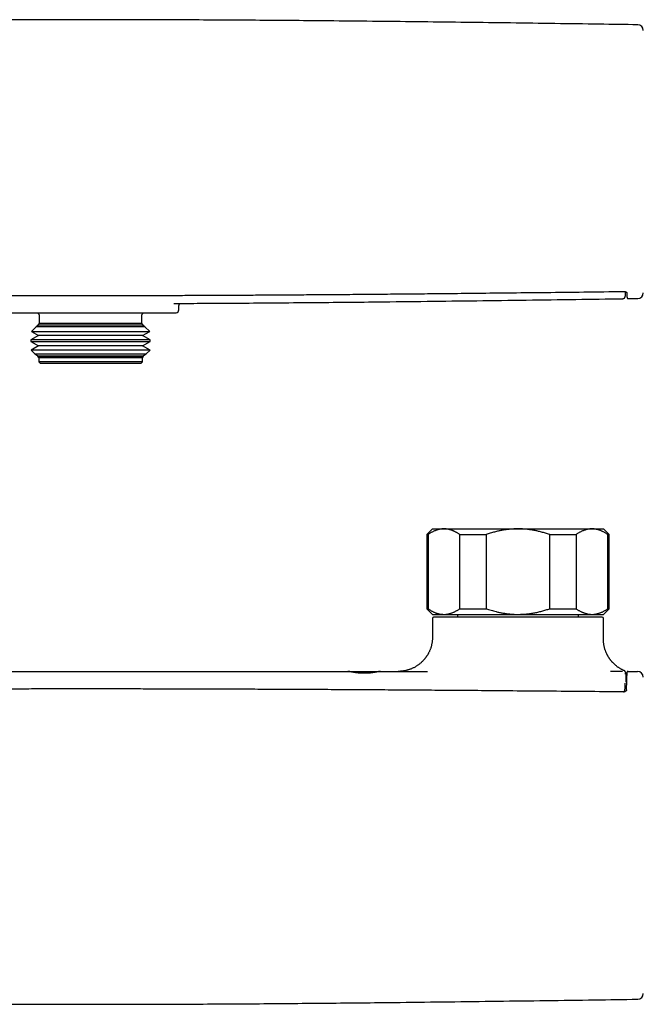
# Model space of a CAD drawing. Header units: millimetres. Extents: x 8 to 709, y 8 to 364.
# Tile 3 of 9: x 295 to 404, y 188 to 360. Entities that reach past the tile are written whole.
import ezdxf

# ---------------------------------------------------------------- set-up
doc = ezdxf.new("R2010")
doc.units = ezdxf.units.MM

msp = doc.modelspace()

# ---------------------------------------------------------------- linework, layer by layer
at = {"color": 7, "linetype": 'Continuous', "lineweight": 30}
for p, q in [((403.16, 359.61), (403.16, 359.61)), ((401.5, 311.56), (403.16, 311.58)), ((403.16, 311.59), (403.16, 311.59)), ((321.76, 310.73), (321.78, 310.73)), ((322.64, 310.18), (322.64, 310.18)), ((322.65, 309.6), (322.65, 310.18)), ((322.65, 310.17), (322.65, 310.18)), ((292.15, 309.1), (322.15, 309.1)), ((298.15, 308.7), (298.15, 307.2)), ((316.15, 307.2), (316.15, 308.7)), ((297.6, 306.64), (296.77, 305.82)), ((296.77, 305.82), (298.03, 305.09)), ((296.77, 305.82), (301.96, 305.82)), ((298.03, 306.89), (297.6, 306.64)), ((316.7, 306.64), (297.6, 306.64)), ((298.15, 307.2), (297.91, 306.96)), ((297.91, 306.96), (298.03, 306.89)), ((297.91, 306.96), (302.53, 306.96)), ((316.27, 306.89), (298.03, 306.89)), ((316.15, 307.2), (298.15, 307.2)), ((301.96, 305.82), (317.53, 305.82)), ((302.53, 306.96), (316.39, 306.96)), ((316.39, 306.96), (316.15, 307.2)), ((316.27, 306.89), (316.39, 306.96)), ((316.7, 306.64), (316.27, 306.89)), ((316.27, 305.09), (317.53, 305.82)), ((317.53, 305.82), (316.7, 306.64)), ((298.03, 305.09), (296.67, 304.31)), ((296.67, 304.31), (296.67, 304.07)), ((317.63, 304.31), (296.67, 304.31)), ((296.67, 304.07), (298.03, 303.29)), ((296.67, 304.07), (301.91, 304.07)), ((316.27, 305.09), (298.03, 305.09)), ((301.91, 304.07), (317.63, 304.07)), ((317.63, 304.31), (316.27, 305.09)), ((316.27, 303.29), (317.63, 304.07)), ((317.63, 304.07), (317.63, 304.31)), ((298.03, 303.29), (296.71, 302.53)), ((296.71, 302.53), (297.39, 301.86)), ((317.59, 302.53), (296.71, 302.53)), ((316.27, 303.29), (298.03, 303.29)), ((317.59, 302.53), (316.27, 303.29)), ((316.91, 301.86), (317.59, 302.53)), ((297.39, 301.86), (298.03, 301.49)), ((297.39, 301.86), (302.27, 301.86)), ((298.03, 301.49), (297.85, 301.39)), ((297.85, 301.39), (298.05, 301.2)), ((316.45, 301.39), (297.85, 301.39)), ((316.27, 301.49), (298.03, 301.49)), ((298.05, 301.2), (298.05, 300.5)), ((316.25, 301.2), (298.05, 301.2)), ((302.27, 301.86), (316.91, 301.86)), ((316.25, 301.2), (316.45, 301.39)), ((316.25, 300.5), (316.25, 301.2)), ((316.27, 301.49), (316.91, 301.86)), ((316.45, 301.39), (316.27, 301.49)), ((298.05, 300.5), (298.35, 300.2)), ((316.25, 300.5), (298.05, 300.5)), ((315.95, 300.2), (298.35, 300.2)), ((315.95, 300.2), (316.25, 300.5)), ((367.15, 271.17), (366.15, 270.17)), ((366.15, 270.17), (366.15, 257.17)), ((366.15, 270.17), (366.38, 270.17)), ((366.38, 270.17), (366.38, 257.17)), ((367.15, 271.17), (369.16, 271.17)), ((369.16, 271.17), (382.15, 271.17)), ((371.94, 270.17), (376.58, 270.17)), ((371.94, 257.17), (371.94, 270.17)), ((376.58, 270.17), (376.58, 257.17)), ((382.15, 271.17), (395.14, 271.17)), ((387.72, 257.17), (387.72, 270.17)), ((387.72, 270.17), (392.36, 270.17)), ((392.36, 270.17), (392.36, 257.17)), ((395.14, 271.17), (397.15, 271.17)), ((398.15, 270.17), (397.15, 271.17)), ((397.92, 257.17), (397.92, 270.17)), ((397.92, 270.17), (398.15, 270.17)), ((398.15, 257.17), (398.15, 270.17)), ((366.15, 257.17), (367.15, 256.17)), ((366.15, 257.17), (366.38, 257.17)), ((367.15, 256.17), (369.16, 256.17)), ((396.95, 255.67), (367.35, 255.67)), ((369.16, 256.17), (382.15, 256.17)), ((371.55, 256.17), (371.55, 255.67)), ((371.94, 257.17), (376.58, 257.17)), ((382.15, 256.17), (395.14, 256.17)), ((387.72, 257.17), (392.36, 257.17)), ((392.75, 255.67), (392.75, 256.17)), ((395.14, 256.17), (397.15, 256.17)), ((397.15, 256.17), (398.15, 257.17)), ((397.92, 257.17), (398.15, 257.17)), ((367.15, 255.47), (367.15, 252.17)), ((397.15, 251.83), (397.15, 255.47)), ((352.28, 246.17), (358.03, 246.17)), ((358.03, 246.17), (366.25, 246.17)), ((400.47, 246.17), (398.41, 246.17)), ((400.49, 246.17), (400.47, 246.17)), ((400.75, 246.33), (400.75, 246.33)), ((401.47, 246.17), (403.15, 246.17)), ((400.92, 242.82), (400.94, 243.37)), ((400.94, 243.37), (400.94, 243.38)), ((403.16, 188.66), (403.16, 188.66))]:
    msp.add_line(p, q, dxfattribs=at)
for centre, radius, start, end in [((403.15, 358.61), 1, 0, 89.2018), ((403.15, 312.58), 1, 270.7969, 0), ((322.15, 309.6), 0.5, 270, 0), ((297.65, 308.7), 0.5, 0, 53.24), ((316.65, 308.7), 0.5, 126.7507, 180), ((367.35, 255.47), 0.2, 90, 180), ((396.95, 255.47), 0.2, 0, 90), ((403.15, 245.17), 1, 0, 90), ((403.15, 189.66), 1, 270.7969, 0.0004)]:
    msp.add_arc(centre, radius, start, end, dxfattribs=at)
for points, knots in [([(403.16, 359.61), (400.91, 359.64), (396.06, 359.71), (388.63, 359.81), (380.87, 359.92), (373.11, 360.02), (365.35, 360.11), (357.59, 360.2), (350.38, 360.27), (343.73, 360.33), (337.64, 360.38), (331.54, 360.42), (325.44, 360.45), (319.34, 360.48), (313.25, 360.49), (307.15, 360.5), (301.07, 360.49), (294.98, 360.48), (288.9, 360.45), (282.81, 360.42), (276.77, 360.38), (270.76, 360.33), (264.78, 360.28), (258.8, 360.22), (251.98, 360.15), (244.29, 360.05), (235.76, 359.95), (227.22, 359.83), (219.01, 359.72), (213.65, 359.65), (211.14, 359.61)], [0, 0, 0, 0, 0.035277, 0.07569, 0.116102, 0.156514, 0.196926, 0.237337, 0.277748, 0.309499, 0.34125, 0.373, 0.40475, 0.4365, 0.46825, 0.5, 0.53168, 0.563361, 0.595042, 0.626723, 0.658404, 0.68952, 0.720635, 0.751752, 0.782868, 0.827321, 0.871774, 0.916228, 0.960681, 1, 1, 1, 1]), ([(213.55, 312.82), (215.9, 312.79), (220.54, 312.74), (227.21, 312.66), (233.33, 312.59), (238.82, 312.53), (243.8, 312.48), (248.43, 312.44), (252.8, 312.39), (257.09, 312.36), (261.32, 312.32), (265.52, 312.29), (269.54, 312.26), (273.41, 312.23), (277.14, 312.21), (280.77, 312.19), (284.3, 312.17), (287.73, 312.15), (291.09, 312.14), (294.37, 312.13), (297.58, 312.12), (300.73, 312.12), (303.82, 312.11), (306.86, 312.11), (309.86, 312.11), (312.86, 312.11), (315.89, 312.12), (318.97, 312.13), (322.1, 312.14), (325.29, 312.15), (328.55, 312.16), (331.87, 312.18), (335.27, 312.2), (338.75, 312.22), (342.33, 312.24), (346, 312.27), (349.78, 312.29), (353.69, 312.33), (357.74, 312.36), (361.96, 312.4), (366.38, 312.44), (371.04, 312.49), (376, 312.54), (381.38, 312.6), (387.33, 312.66), (393.86, 312.74), (398.41, 312.79), (400.75, 312.82)], [0, 0, 0, 0, 0.037696, 0.074335, 0.106924, 0.135852, 0.162191, 0.186805, 0.210042, 0.232155, 0.255581, 0.277933, 0.299354, 0.319986, 0.339934, 0.359282, 0.378097, 0.396434, 0.414339, 0.43185, 0.449, 0.465818, 0.482327, 0.498551, 0.514507, 0.530417, 0.546584, 0.563023, 0.579754, 0.596799, 0.61418, 0.631928, 0.650073, 0.668652, 0.687711, 0.707299, 0.72748, 0.74833, 0.769944, 0.792441, 0.815979, 0.840769, 0.867106, 0.895428, 0.927027, 0.962413, 1, 1, 1, 1]), ([(400.75, 312.82), (400.76, 312.82), (400.77, 312.82), (400.79, 312.82), (400.82, 312.82), (400.84, 312.82), (400.86, 312.81), (400.89, 312.81), (400.91, 312.81), (400.94, 312.8), (400.96, 312.8), (400.98, 312.79), (401.01, 312.78), (401.03, 312.77), (401.05, 312.76), (401.08, 312.75), (401.1, 312.74), (401.12, 312.73), (401.14, 312.72), (401.16, 312.71), (401.17, 312.7), (401.19, 312.68), (401.2, 312.67), (401.22, 312.66), (401.23, 312.65), (401.24, 312.64), (401.24, 312.63), (401.25, 312.62), (401.25, 312.61), (401.25, 312.61), (401.25, 312.61), (401.25, 312.61), (401.25, 312.61), (401.25, 312.61)], [0, 0, 0, 0, 0.011391, 0.026598, 0.041985, 0.058133, 0.07513, 0.093182, 0.112464, 0.13311, 0.155197, 0.178719, 0.203545, 0.229671, 0.261265, 0.291498, 0.323871, 0.358785, 0.39698, 0.434812, 0.4744, 0.516748, 0.560981, 0.607349, 0.656144, 0.699591, 0.745313, 0.791489, 0.838664, 0.887661, 0.939855, 0.997862, 1, 1, 1, 1]), ([(401, 312.01), (401, 312.02), (401, 312.02), (401, 312.04), (401, 312.05), (401, 312.07), (401.01, 312.08), (401.01, 312.09), (401.01, 312.11), (401.01, 312.12), (401.01, 312.13), (401.01, 312.15), (401.01, 312.16), (401.02, 312.17), (401.02, 312.19), (401.02, 312.2), (401.02, 312.21), (401.02, 312.22), (401.02, 312.23), (401.02, 312.23), (401.02, 312.24), (401.02, 312.25), (401.02, 312.26), (401.02, 312.27), (401.02, 312.28), (401.03, 312.29), (401.03, 312.3), (401.03, 312.31), (401.03, 312.32), (401.03, 312.33), (401.03, 312.34), (401.03, 312.35), (401.03, 312.36), (401.03, 312.38), (401.03, 312.39), (401.03, 312.4), (401.04, 312.42), (401.04, 312.44), (401.04, 312.45), (401.04, 312.47), (401.04, 312.48), (401.04, 312.5), (401.04, 312.52), (401.04, 312.53), (401.04, 312.55), (401.05, 312.56), (401.05, 312.58), (401.05, 312.59), (401.05, 312.61), (401.05, 312.63), (401.05, 312.65), (401.05, 312.67), (401.05, 312.69), (401.05, 312.71), (401.06, 312.74), (401.06, 312.75), (401.06, 312.76), (401.06, 312.76)], [0, 0, 0, 0, 0.027069, 0.05328, 0.078633, 0.103128, 0.126767, 0.149149, 0.170704, 0.191433, 0.211336, 0.233953, 0.2554, 0.275677, 0.294783, 0.31272, 0.329488, 0.342929, 0.355531, 0.367652, 0.379425, 0.390851, 0.401929, 0.41266, 0.431431, 0.449035, 0.465472, 0.477304, 0.489529, 0.502489, 0.516184, 0.530613, 0.5455, 0.561096, 0.5774, 0.594413, 0.615492, 0.636334, 0.656611, 0.676324, 0.695473, 0.714059, 0.73369, 0.752651, 0.770941, 0.788559, 0.805507, 0.822027, 0.839209, 0.859026, 0.879805, 0.901544, 0.924245, 0.947906, 0.972528, 0.998111, 1, 1, 1, 1]), ([(321.76, 310.73), (323.31, 310.73), (326.94, 310.75), (332.64, 310.78), (338.85, 310.83), (345.07, 310.88), (351.29, 310.93), (358.33, 311.01), (366.21, 311.1), (374.91, 311.2), (383.62, 311.32), (392.15, 311.43), (397.77, 311.51), (400.5, 311.55)], [0, 0, 0, 0, 0.059186, 0.138137, 0.217088, 0.29604, 0.374993, 0.453946, 0.564482, 0.67502, 0.785558, 0.896097, 1, 1, 1, 1]), ([(400.5, 311.55), (400.52, 311.55), (400.57, 311.55), (400.63, 311.57), (400.69, 311.59), (400.74, 311.61), (400.79, 311.64), (400.82, 311.67), (400.85, 311.7), (400.87, 311.72), (400.89, 311.74), (400.9, 311.76), (400.91, 311.77), (400.91, 311.77), (400.92, 311.78), (400.93, 311.8), (400.93, 311.81), (400.94, 311.82), (400.95, 311.84), (400.95, 311.85), (400.96, 311.86), (400.97, 311.88), (400.97, 311.9), (400.98, 311.91), (400.98, 311.93), (400.99, 311.94), (400.99, 311.96), (400.99, 311.98), (401, 311.99), (401, 312), (401, 312.01)], [0, 0, 0, 0, 0.039785, 0.077933, 0.113837, 0.146994, 0.177023, 0.203663, 0.22676, 0.246247, 0.262122, 0.27169, 0.279302, 0.285045, 0.290041, 0.304871, 0.322155, 0.342094, 0.364819, 0.390419, 0.418955, 0.462007, 0.51052, 0.564549, 0.624134, 0.689311, 0.758793, 0.833719, 0.914114, 1, 1, 1, 1]), ([(400.5, 311.55), (400.5, 311.55), (400.5, 311.55), (400.5, 311.55), (400.5, 311.55)], [0, 0, 0, 0, 0.269079, 1, 1, 1, 1]), ([(401.25, 312.61), (401.25, 312.6), (401.25, 312.58), (401.25, 312.53), (401.26, 312.47), (401.26, 312.41), (401.26, 312.35), (401.26, 312.3), (401.26, 312.24), (401.27, 312.19), (401.27, 312.14), (401.27, 312.1), (401.27, 312.06), (401.27, 312.02), (401.28, 311.98), (401.28, 311.94), (401.28, 311.91), (401.28, 311.88), (401.28, 311.85), (401.28, 311.83), (401.29, 311.8), (401.29, 311.78), (401.29, 311.76), (401.29, 311.75), (401.3, 311.73), (401.3, 311.72), (401.3, 311.71), (401.3, 311.7), (401.31, 311.7), (401.31, 311.69), (401.31, 311.68), (401.32, 311.67), (401.33, 311.66), (401.33, 311.64), (401.34, 311.63), (401.35, 311.62), (401.36, 311.61), (401.38, 311.6), (401.39, 311.59), (401.41, 311.58), (401.43, 311.57), (401.45, 311.57), (401.48, 311.56), (401.49, 311.56), (401.5, 311.56)], [0, 0, 0, 0, 0.003646, 0.042885, 0.082112, 0.121337, 0.160567, 0.199814, 0.239087, 0.278401, 0.317769, 0.357208, 0.396737, 0.436381, 0.476169, 0.51614, 0.556347, 0.596877, 0.637739, 0.679104, 0.721343, 0.765232, 0.812793, 0.846311, 0.873411, 0.890148, 0.903982, 0.915318, 0.924767, 0.932784, 0.939706, 0.945793, 0.951246, 0.956228, 0.960873, 0.96529, 0.969569, 0.973778, 0.977964, 0.982149, 0.986341, 0.990988, 0.995585, 1, 1, 1, 1]), ([(322.65, 310.18), (322.65, 310.19), (322.65, 310.21), (322.65, 310.23), (322.65, 310.25), (322.65, 310.27), (322.66, 310.29), (322.66, 310.32), (322.67, 310.36), (322.68, 310.39), (322.69, 310.43), (322.69, 310.46), (322.7, 310.48), (322.71, 310.5), (322.72, 310.51), (322.72, 310.53), (322.73, 310.55), (322.74, 310.57), (322.75, 310.59), (322.76, 310.6), (322.77, 310.63), (322.79, 310.65), (322.8, 310.67), (322.82, 310.7), (322.83, 310.72), (322.84, 310.73), (322.85, 310.73)], [0, 0, 0, 0, 0.034753, 0.076205, 0.110283, 0.136896, 0.160037, 0.208523, 0.261074, 0.324408, 0.383524, 0.434756, 0.464088, 0.49009, 0.517713, 0.547946, 0.580907, 0.619209, 0.658158, 0.691879, 0.737603, 0.786116, 0.845445, 0.903275, 0.958844, 1, 1, 1, 1]), ([(369.16, 271.17), (369.13, 271.17), (369.03, 271.17), (368.88, 271.17), (368.7, 271.15), (368.52, 271.12), (368.34, 271.09), (368.17, 271.05), (368.02, 271), (367.87, 270.95), (367.69, 270.89), (367.5, 270.81), (367.29, 270.72), (367.1, 270.62), (366.92, 270.52), (366.73, 270.41), (366.55, 270.3), (366.43, 270.22), (366.38, 270.17)], [0, 0, 0, 0, 0.034083, 0.097391, 0.160725, 0.224069, 0.287405, 0.350715, 0.403935, 0.45716, 0.51038, 0.588809, 0.667238, 0.733776, 0.800332, 0.866897, 0.933458, 1, 1, 1, 1]), ([(371.94, 270.17), (371.88, 270.22), (371.77, 270.3), (371.59, 270.41), (371.41, 270.52), (371.23, 270.61), (371.06, 270.7), (370.9, 270.78), (370.74, 270.84), (370.59, 270.9), (370.44, 270.96), (370.29, 271.01), (370.12, 271.05), (369.94, 271.1), (369.74, 271.13), (369.55, 271.16), (369.35, 271.17), (369.22, 271.17), (369.16, 271.17)], [0, 0, 0, 0, 0.065617, 0.131252, 0.19689, 0.262521, 0.328134, 0.383158, 0.438187, 0.493212, 0.547625, 0.602042, 0.656455, 0.725142, 0.793864, 0.862595, 0.931314, 1, 1, 1, 1]), ([(382.15, 271.17), (382.09, 271.17), (381.91, 271.17), (381.61, 271.17), (381.25, 271.15), (380.89, 271.12), (380.53, 271.09), (380.19, 271.05), (379.87, 271), (379.57, 270.96), (379.28, 270.9), (378.98, 270.84), (378.69, 270.78), (378.37, 270.71), (378.03, 270.62), (377.67, 270.52), (377.3, 270.41), (376.94, 270.3), (376.7, 270.22), (376.58, 270.17)], [0, 0, 0, 0, 0.031424, 0.094899, 0.158401, 0.221913, 0.285416, 0.348893, 0.402256, 0.455625, 0.508989, 0.561409, 0.613834, 0.666254, 0.732989, 0.799742, 0.866504, 0.933261, 1, 1, 1, 1]), ([(387.72, 270.17), (387.6, 270.22), (387.36, 270.3), (387.01, 270.41), (386.65, 270.52), (386.29, 270.61), (385.95, 270.7), (385.63, 270.78), (385.32, 270.84), (385.01, 270.9), (384.71, 270.96), (384.4, 271.01), (384.07, 271.05), (383.71, 271.1), (383.32, 271.13), (382.93, 271.16), (382.54, 271.17), (382.28, 271.17), (382.15, 271.17)], [0, 0, 0, 0, 0.065617, 0.131252, 0.19689, 0.262521, 0.328134, 0.383158, 0.438187, 0.493212, 0.547625, 0.602042, 0.656455, 0.725142, 0.793864, 0.862595, 0.931314, 1, 1, 1, 1]), ([(395.14, 271.17), (395.11, 271.17), (395.02, 271.17), (394.86, 271.17), (394.68, 271.15), (394.5, 271.12), (394.32, 271.09), (394.16, 271.05), (394, 271), (393.85, 270.95), (393.67, 270.89), (393.48, 270.81), (393.27, 270.72), (393.08, 270.62), (392.9, 270.52), (392.72, 270.41), (392.53, 270.3), (392.42, 270.22), (392.36, 270.17)], [0, 0, 0, 0, 0.034083, 0.097391, 0.160725, 0.224069, 0.287405, 0.350715, 0.403935, 0.45716, 0.51038, 0.588809, 0.667238, 0.733776, 0.800332, 0.866897, 0.933458, 1, 1, 1, 1]), ([(397.92, 270.17), (397.85, 270.22), (397.7, 270.33), (397.48, 270.46), (397.27, 270.58), (397.09, 270.68), (396.92, 270.76), (396.74, 270.84), (396.57, 270.91), (396.4, 270.97), (396.22, 271.02), (396.04, 271.07), (395.86, 271.11), (395.68, 271.14), (395.5, 271.16), (395.32, 271.17), (395.2, 271.17), (395.14, 271.17)], [0, 0, 0, 0, 0.081976, 0.163962, 0.245936, 0.307749, 0.369574, 0.431398, 0.49321, 0.556281, 0.619369, 0.682455, 0.745525, 0.809135, 0.872763, 0.936391, 1, 1, 1, 1]), ([(366.38, 257.17), (366.45, 257.12), (366.6, 257.02), (366.82, 256.89), (367.02, 256.77), (367.21, 256.67), (367.38, 256.59), (367.55, 256.51), (367.73, 256.44), (367.9, 256.38), (368.08, 256.33), (368.26, 256.28), (368.44, 256.24), (368.62, 256.21), (368.8, 256.19), (368.98, 256.18), (369.1, 256.18), (369.16, 256.17)], [0, 0, 0, 0, 0.081976, 0.163962, 0.245936, 0.307749, 0.369574, 0.431398, 0.49321, 0.556281, 0.619369, 0.682455, 0.745525, 0.809135, 0.872763, 0.936391, 1, 1, 1, 1]), ([(369.16, 256.17), (369.19, 256.18), (369.28, 256.18), (369.44, 256.18), (369.62, 256.2), (369.8, 256.23), (369.97, 256.26), (370.14, 256.3), (370.3, 256.35), (370.45, 256.4), (370.62, 256.46), (370.82, 256.54), (371.03, 256.63), (371.22, 256.73), (371.4, 256.83), (371.58, 256.94), (371.76, 257.05), (371.88, 257.13), (371.94, 257.17)], [0, 0, 0, 0, 0.034083, 0.097391, 0.160725, 0.224069, 0.287405, 0.350715, 0.403935, 0.45716, 0.51038, 0.588809, 0.667238, 0.733776, 0.800332, 0.866897, 0.933458, 1, 1, 1, 1]), ([(376.58, 257.17), (376.72, 257.13), (377.01, 257.03), (377.44, 256.89), (377.88, 256.77), (378.27, 256.67), (378.61, 256.59), (378.9, 256.52), (379.2, 256.46), (379.5, 256.41), (379.79, 256.36), (380.12, 256.31), (380.46, 256.27), (380.84, 256.23), (381.22, 256.2), (381.59, 256.18), (381.9, 256.18), (382.09, 256.18), (382.15, 256.17)], [0, 0, 0, 0, 0.079536, 0.159092, 0.238644, 0.318175, 0.371508, 0.424845, 0.478178, 0.530957, 0.58374, 0.636519, 0.702911, 0.769333, 0.835765, 0.902185, 0.968576, 1, 1, 1, 1]), ([(382.15, 256.17), (382.27, 256.18), (382.5, 256.18), (382.85, 256.19), (383.19, 256.21), (383.54, 256.24), (383.89, 256.27), (384.24, 256.32), (384.59, 256.37), (384.94, 256.43), (385.29, 256.5), (385.64, 256.57), (385.99, 256.66), (386.34, 256.75), (386.68, 256.84), (387.03, 256.95), (387.38, 257.06), (387.6, 257.14), (387.72, 257.17)], [0, 0, 0, 0, 0.061302, 0.12262, 0.183938, 0.245241, 0.307054, 0.368882, 0.430711, 0.492525, 0.555756, 0.619, 0.682246, 0.745479, 0.809103, 0.872738, 0.936374, 1, 1, 1, 1]), ([(392.36, 257.17), (392.41, 257.13), (392.53, 257.05), (392.71, 256.94), (392.89, 256.83), (393.07, 256.74), (393.24, 256.65), (393.4, 256.57), (393.55, 256.51), (393.71, 256.45), (393.86, 256.39), (394.01, 256.34), (394.18, 256.3), (394.36, 256.25), (394.55, 256.22), (394.75, 256.19), (394.94, 256.18), (395.07, 256.18), (395.14, 256.17)], [0, 0, 0, 0, 0.065617, 0.131252, 0.19689, 0.262521, 0.328134, 0.383158, 0.438187, 0.493212, 0.547625, 0.602042, 0.656455, 0.725142, 0.793864, 0.862595, 0.931314, 1, 1, 1, 1]), ([(395.14, 256.17), (395.17, 256.18), (395.26, 256.18), (395.42, 256.18), (395.6, 256.2), (395.78, 256.23), (395.96, 256.26), (396.12, 256.3), (396.28, 256.35), (396.43, 256.4), (396.61, 256.46), (396.8, 256.54), (397.01, 256.63), (397.2, 256.73), (397.38, 256.83), (397.56, 256.94), (397.74, 257.05), (397.86, 257.13), (397.92, 257.17)], [0, 0, 0, 0, 0.034083, 0.097391, 0.160725, 0.224069, 0.287405, 0.350715, 0.403935, 0.45716, 0.51038, 0.588809, 0.667238, 0.733776, 0.800332, 0.866897, 0.933458, 1, 1, 1, 1]), ([(367.15, 252.17), (367.15, 252.09), (367.15, 251.93), (367.13, 251.69), (367.11, 251.45), (367.07, 251.22), (367.03, 250.99), (366.98, 250.77), (366.93, 250.55), (366.87, 250.35), (366.8, 250.15), (366.72, 249.95), (366.65, 249.77), (366.57, 249.59), (366.48, 249.42), (366.4, 249.26), (366.31, 249.11), (366.22, 248.97), (366.13, 248.83), (366.05, 248.71), (365.96, 248.59), (365.88, 248.48), (365.79, 248.36), (365.69, 248.25), (365.58, 248.12), (365.45, 247.99), (365.31, 247.84), (365.14, 247.69), (364.96, 247.54), (364.78, 247.4), (364.59, 247.26), (364.39, 247.13), (364.19, 247), (363.98, 246.88), (363.77, 246.77), (363.56, 246.68), (363.35, 246.59), (363.15, 246.52), (362.95, 246.45), (362.75, 246.39), (362.56, 246.34), (362.37, 246.3), (362.18, 246.26), (361.99, 246.23), (361.79, 246.21), (361.63, 246.19), (361.53, 246.19), (361.48, 246.18), (361.43, 246.18), (361.38, 246.18), (361.31, 246.18), (361.23, 246.18), (361.18, 246.17), (361.15, 246.17)], [0, 0, 0, 0, 0.025986, 0.051679, 0.077035, 0.10201, 0.126564, 0.150656, 0.174249, 0.197308, 0.219799, 0.241692, 0.262958, 0.283573, 0.303511, 0.322753, 0.341278, 0.359071, 0.376176, 0.392515, 0.408079, 0.422857, 0.436842, 0.454223, 0.471645, 0.489224, 0.513004, 0.53704, 0.561313, 0.585805, 0.610947, 0.636274, 0.661763, 0.687391, 0.713037, 0.737588, 0.76138, 0.784412, 0.806684, 0.828585, 0.849705, 0.870083, 0.890226, 0.91031, 0.932321, 0.954463, 0.959484, 0.964523, 0.969648, 0.975638, 0.982704, 0.99083, 1, 1, 1, 1]), ([(400.75, 246.33), (400.7, 246.35), (400.59, 246.4), (400.42, 246.49), (400.24, 246.58), (400.07, 246.68), (399.91, 246.78), (399.75, 246.89), (399.59, 247), (399.43, 247.12), (399.28, 247.25), (399.14, 247.37), (399.02, 247.48), (398.9, 247.6), (398.79, 247.71), (398.7, 247.81), (398.61, 247.91), (398.53, 248), (398.46, 248.08), (398.4, 248.17), (398.33, 248.25), (398.27, 248.34), (398.2, 248.44), (398.14, 248.54), (398.07, 248.64), (398, 248.76), (397.92, 248.88), (397.85, 249.01), (397.79, 249.14), (397.72, 249.28), (397.65, 249.43), (397.58, 249.59), (397.52, 249.76), (397.45, 249.94), (397.39, 250.13), (397.34, 250.33), (397.29, 250.54), (397.25, 250.75), (397.21, 250.96), (397.18, 251.18), (397.16, 251.4), (397.15, 251.62), (397.15, 251.76), (397.15, 251.83)], [0, 0, 0, 0, 0.022664, 0.052638, 0.081817, 0.110164, 0.137641, 0.164217, 0.194339, 0.223123, 0.250532, 0.276532, 0.301529, 0.325013, 0.346963, 0.367363, 0.3862, 0.403169, 0.418613, 0.433409, 0.449688, 0.464739, 0.480922, 0.498237, 0.516678, 0.53624, 0.556914, 0.577418, 0.598893, 0.621327, 0.644707, 0.669016, 0.695793, 0.72357, 0.752317, 0.782002, 0.81259, 0.844041, 0.874447, 0.905543, 0.937286, 0.969632, 1, 1, 1, 1]), ([(262.02, 246.17), (264.42, 246.17), (269.24, 246.17), (276.46, 246.17), (283.68, 246.17), (290.9, 246.17), (298.12, 246.17), (305.34, 246.17), (312.36, 246.17), (319.19, 246.17), (325.8, 246.17), (332.42, 246.17), (339.04, 246.17), (345.66, 246.17), (350.08, 246.17), (352.28, 246.17)], [0, 0, 0, 0, 0.080002, 0.160003, 0.240003, 0.320003, 0.400002, 0.48, 0.559999, 0.633331, 0.706664, 0.779997, 0.85333, 0.926665, 1, 1, 1, 1]), ([(358.03, 246.17), (358.02, 246.17), (358, 246.17), (357.97, 246.17), (357.93, 246.17), (357.89, 246.16), (357.84, 246.15), (357.79, 246.15), (357.73, 246.14), (357.67, 246.13), (357.61, 246.11), (357.54, 246.1), (357.47, 246.09), (357.39, 246.07), (357.31, 246.06), (357.23, 246.04), (357.14, 246.03), (357.05, 246.01), (356.95, 245.99), (356.85, 245.98), (356.75, 245.96), (356.64, 245.95), (356.53, 245.93), (356.42, 245.92), (356.31, 245.9), (356.19, 245.89), (356.07, 245.88), (355.96, 245.87), (355.84, 245.86), (355.71, 245.86), (355.59, 245.85), (355.46, 245.85), (355.34, 245.84), (355.21, 245.84), (355.09, 245.84), (354.97, 245.84), (354.85, 245.85), (354.73, 245.85), (354.61, 245.86), (354.5, 245.87), (354.38, 245.87), (354.26, 245.88), (354.15, 245.89), (354.04, 245.91), (353.93, 245.92), (353.82, 245.93), (353.72, 245.95), (353.61, 245.96), (353.51, 245.98), (353.41, 245.99), (353.31, 246.01), (353.22, 246.02), (353.13, 246.04), (353.04, 246.06), (352.96, 246.07), (352.87, 246.09), (352.8, 246.1), (352.72, 246.11), (352.65, 246.13), (352.58, 246.14), (352.52, 246.15), (352.46, 246.16), (352.41, 246.17), (352.36, 246.17), (352.32, 246.17), (352.29, 246.17), (352.28, 246.17)], [0, 0, 0, 0, 0.014988, 0.030003, 0.04523, 0.060456, 0.075795, 0.091134, 0.106688, 0.122271, 0.137259, 0.152271, 0.167475, 0.182678, 0.197984, 0.213289, 0.22879, 0.244317, 0.259767, 0.275243, 0.290924, 0.306605, 0.322398, 0.33819, 0.354199, 0.370238, 0.385686, 0.401161, 0.416858, 0.432556, 0.448375, 0.464194, 0.480248, 0.496335, 0.511206, 0.526103, 0.541203, 0.556303, 0.571512, 0.586721, 0.602139, 0.617585, 0.632416, 0.647271, 0.662313, 0.677356, 0.692498, 0.70764, 0.722972, 0.73833, 0.753715, 0.769126, 0.784738, 0.800351, 0.816072, 0.831794, 0.847727, 0.863689, 0.880331, 0.897042, 0.913789, 0.930801, 0.947852, 0.965179, 0.982547, 1, 1, 1, 1]), ([(401.1, 245.78), (401.1, 245.78), (401.1, 245.79), (401.1, 245.8), (401.1, 245.8), (401.1, 245.81), (401.09, 245.82), (401.09, 245.83), (401.09, 245.83), (401.09, 245.84), (401.09, 245.85), (401.09, 245.85), (401.09, 245.86), (401.09, 245.86), (401.09, 245.87), (401.08, 245.88), (401.08, 245.88), (401.08, 245.89), (401.08, 245.89), (401.08, 245.9), (401.08, 245.9), (401.08, 245.91), (401.08, 245.91), (401.07, 245.92), (401.07, 245.93), (401.07, 245.93), (401.07, 245.94), (401.07, 245.95), (401.06, 245.95), (401.06, 245.96), (401.06, 245.97), (401.06, 245.98), (401.06, 245.99), (401.05, 245.99), (401.05, 246), (401.05, 246), (401.05, 246.01), (401.04, 246.02), (401.04, 246.02), (401.04, 246.02), (401.04, 246.03), (401.04, 246.03), (401.04, 246.04), (401.03, 246.04), (401.03, 246.05), (401.03, 246.05), (401.03, 246.06), (401.02, 246.07), (401.02, 246.08), (401.01, 246.09), (401.01, 246.09), (401.01, 246.1), (401, 246.1), (401, 246.11), (401, 246.11), (401, 246.11), (401, 246.12), (400.99, 246.12), (400.99, 246.13), (400.98, 246.14), (400.97, 246.15), (400.97, 246.16), (400.96, 246.17), (400.95, 246.18), (400.94, 246.19), (400.93, 246.2), (400.93, 246.21), (400.91, 246.22), (400.9, 246.23), (400.89, 246.25), (400.87, 246.26), (400.86, 246.27), (400.85, 246.28), (400.84, 246.28), (400.84, 246.28), (400.84, 246.28), (400.83, 246.29), (400.83, 246.29), (400.83, 246.29), (400.82, 246.3), (400.81, 246.3), (400.8, 246.31), (400.79, 246.31), (400.78, 246.32), (400.77, 246.32), (400.76, 246.33), (400.75, 246.33)], [0, 0, 0, 0, 0.022283, 0.043554, 0.063814, 0.083063, 0.101303, 0.118533, 0.134755, 0.151434, 0.166894, 0.181134, 0.194155, 0.205957, 0.222364, 0.238154, 0.253372, 0.268018, 0.282092, 0.295595, 0.308526, 0.322126, 0.335899, 0.350189, 0.364996, 0.380321, 0.400206, 0.420901, 0.442515, 0.465244, 0.480104, 0.495329, 0.509996, 0.52384, 0.536861, 0.549997, 0.562171, 0.573385, 0.583636, 0.592926, 0.598721, 0.605202, 0.612448, 0.62046, 0.629239, 0.638784, 0.65125, 0.664822, 0.6795, 0.695285, 0.712177, 0.717714, 0.723361, 0.729118, 0.734798, 0.739703, 0.743902, 0.747975, 0.758885, 0.769362, 0.785644, 0.800758, 0.814703, 0.827479, 0.83961, 0.850462, 0.861182, 0.874239, 0.888229, 0.90315, 0.914953, 0.927278, 0.940126, 0.943419, 0.944248, 0.945377, 0.947289, 0.949991, 0.953483, 0.957764, 0.962834, 0.968693, 0.975339, 0.982773, 0.990993, 1, 1, 1, 1]), ([(401, 245.71), (401, 245.72), (401.01, 245.75), (401.01, 245.78), (401.02, 245.81), (401.02, 245.84), (401.03, 245.86), (401.03, 245.87), (401.04, 245.88), (401.04, 245.89), (401.05, 245.89), (401.05, 245.89), (401.05, 245.89), (401.05, 245.89), (401.05, 245.89), (401.06, 245.89), (401.06, 245.89), (401.07, 245.88), (401.07, 245.87), (401.08, 245.85), (401.08, 245.84), (401.09, 245.82), (401.09, 245.79), (401.1, 245.76), (401.1, 245.73), (401.11, 245.71), (401.11, 245.7)], [0, 0, 0, 0, 0.050363, 0.101167, 0.152414, 0.204105, 0.25624, 0.308823, 0.355467, 0.402458, 0.449798, 0.462354, 0.474935, 0.48754, 0.500154, 0.511653, 0.557134, 0.604638, 0.652669, 0.701228, 0.750316, 0.799934, 0.849182, 0.898942, 0.949214, 1, 1, 1, 1]), ([(401.15, 244.28), (401.15, 244.29), (401.15, 244.34), (401.15, 244.41), (401.15, 244.49), (401.15, 244.57), (401.15, 244.66), (401.15, 244.76), (401.15, 244.87), (401.15, 244.97), (401.15, 245.07), (401.15, 245.16), (401.15, 245.24), (401.15, 245.32), (401.15, 245.38), (401.15, 245.43), (401.14, 245.47), (401.14, 245.51), (401.14, 245.54), (401.14, 245.57), (401.14, 245.6), (401.14, 245.62), (401.14, 245.63), (401.14, 245.64), (401.14, 245.64), (401.14, 245.65), (401.14, 245.66), (401.14, 245.68), (401.14, 245.69), (401.14, 245.7), (401.14, 245.71), (401.13, 245.73), (401.13, 245.74), (401.13, 245.76), (401.12, 245.77), (401.12, 245.79), (401.12, 245.81), (401.11, 245.82), (401.11, 245.82)], [0, 0, 0, 0, 0.020485, 0.053497, 0.088335, 0.123328, 0.158017, 0.211915, 0.265073, 0.3175, 0.372866, 0.427503, 0.482426, 0.537914, 0.593975, 0.629953, 0.666168, 0.702624, 0.738206, 0.771822, 0.806528, 0.838855, 0.850904, 0.862586, 0.874651, 0.888661, 0.902325, 0.917478, 0.934128, 0.947332, 0.959764, 0.967622, 0.975233, 0.982408, 0.987437, 0.992283, 0.997071, 1, 1, 1, 1]), ([(401.22, 242.95), (401.22, 243.01), (401.22, 243.13), (401.22, 243.31), (401.22, 243.48), (401.22, 243.64), (401.23, 243.81), (401.23, 243.97), (401.23, 244.12), (401.23, 244.27), (401.23, 244.43), (401.24, 244.58), (401.24, 244.72), (401.24, 244.86), (401.24, 244.99), (401.25, 245.12), (401.25, 245.23), (401.25, 245.34), (401.25, 245.41), (401.25, 245.45), (401.25, 245.45)], [0, 0, 0, 0, 0.054345, 0.108714, 0.163083, 0.217428, 0.272543, 0.327683, 0.382823, 0.437939, 0.499379, 0.56087, 0.622378, 0.683869, 0.745309, 0.808533, 0.871812, 0.93511, 0.99839, 1, 1, 1, 1]), ([(401.47, 246.17), (401.47, 246.17), (401.46, 246.17), (401.44, 246.17), (401.42, 246.17), (401.4, 246.16), (401.38, 246.15), (401.36, 246.14), (401.34, 246.13), (401.33, 246.11), (401.32, 246.1), (401.31, 246.09), (401.3, 246.08), (401.29, 246.07), (401.29, 246.06), (401.29, 246.05), (401.28, 246.04), (401.28, 246.03), (401.28, 246.02), (401.28, 246.01), (401.28, 246.01), (401.27, 246), (401.27, 245.99), (401.27, 245.98), (401.27, 245.97), (401.27, 245.95), (401.27, 245.94), (401.27, 245.91), (401.27, 245.89), (401.26, 245.87), (401.26, 245.84), (401.26, 245.81), (401.26, 245.77), (401.26, 245.74), (401.26, 245.7), (401.26, 245.66), (401.26, 245.62), (401.26, 245.57), (401.25, 245.52), (401.25, 245.48), (401.25, 245.46), (401.25, 245.45)], [0, 0, 0, 0, 0.003758, 0.01147, 0.018996, 0.02635, 0.033538, 0.040556, 0.047393, 0.054025, 0.060428, 0.066597, 0.072585, 0.078511, 0.084536, 0.090823, 0.097614, 0.105185, 0.113874, 0.124106, 0.13646, 0.151773, 0.171375, 0.197698, 0.236546, 0.296396, 0.3475, 0.396147, 0.447604, 0.497537, 0.546661, 0.595344, 0.643787, 0.692115, 0.740424, 0.788105, 0.83585, 0.883708, 0.931642, 0.97961, 1, 1, 1, 1]), ([(400.94, 243.38), (400.94, 243.4), (400.94, 243.45), (400.94, 243.52), (400.94, 243.58), (400.94, 243.64), (400.94, 243.7), (400.95, 243.75), (400.95, 243.79), (400.95, 243.82), (400.95, 243.85), (400.95, 243.88), (400.95, 243.91), (400.95, 243.94), (400.95, 243.98), (400.95, 244.01), (400.95, 244.03), (400.95, 244.06), (400.96, 244.08), (400.96, 244.09), (400.96, 244.1), (400.96, 244.11), (400.96, 244.11), (400.96, 244.11)], [0, 0, 0, 0, 0.048992, 0.112311, 0.172334, 0.229065, 0.282509, 0.332668, 0.376953, 0.418321, 0.456773, 0.492308, 0.524927, 0.57829, 0.630517, 0.681874, 0.73236, 0.781976, 0.829283, 0.878199, 0.92872, 0.967445, 1, 1, 1, 1]), ([(400.72, 242.58), (398.46, 242.6), (393.97, 242.64), (387.47, 242.69), (381.41, 242.74), (375.87, 242.79), (370.71, 242.83), (365.66, 242.86), (360.7, 242.9), (355.79, 242.93), (351.11, 242.96), (346.61, 242.98), (342.27, 243), (338.07, 243.02), (334, 243.04), (330.03, 243.05), (326.16, 243.06), (322.37, 243.07), (318.67, 243.08), (315.05, 243.09), (311.49, 243.09), (307.99, 243.09), (304.55, 243.09), (301.11, 243.09), (297.64, 243.09), (294.12, 243.08), (290.53, 243.07), (286.87, 243.06), (283.15, 243.05), (279.34, 243.03), (275.44, 243.02), (271.45, 243), (267.35, 242.98), (263.14, 242.95), (258.79, 242.93), (254.3, 242.9), (249.63, 242.87), (244.77, 242.83), (239.67, 242.8), (234.27, 242.75), (228.47, 242.71), (222.12, 242.65), (217.1, 242.61), (214.16, 242.59), (213.58, 242.58)], [0, 0, 0, 0, 0.036203, 0.072033, 0.104101, 0.133477, 0.160845, 0.186809, 0.214328, 0.240472, 0.265441, 0.289425, 0.312567, 0.334976, 0.356739, 0.377926, 0.398593, 0.418789, 0.438556, 0.457927, 0.476933, 0.4956, 0.513952, 0.532191, 0.550699, 0.569523, 0.588684, 0.608209, 0.628125, 0.648467, 0.66927, 0.690581, 0.71245, 0.734941, 0.758128, 0.782105, 0.806986, 0.832922, 0.860109, 0.888749, 0.919475, 0.953006, 0.990638, 1, 1, 1, 1]), ([(400.42, 242.62), (400.45, 242.62), (400.52, 242.62), (400.62, 242.63), (400.69, 242.65), (400.73, 242.66), (400.76, 242.67), (400.79, 242.69), (400.84, 242.71), (400.88, 242.74), (400.91, 242.78), (400.92, 242.81), (400.92, 242.83)], [0, 0, 0, 0, 0.121191, 0.24685, 0.377646, 0.422568, 0.468149, 0.514407, 0.608749, 0.721098, 0.851508, 1, 1, 1, 1]), ([(400.67, 242.58), (400.67, 242.58), (400.68, 242.58), (400.69, 242.59), (400.7, 242.59), (400.72, 242.6), (400.74, 242.6), (400.76, 242.61), (400.78, 242.62), (400.8, 242.63), (400.82, 242.64), (400.83, 242.66), (400.85, 242.67), (400.86, 242.68), (400.86, 242.68), (400.87, 242.69), (400.88, 242.7), (400.89, 242.72), (400.9, 242.74), (400.91, 242.77), (400.92, 242.8), (400.92, 242.81)], [0, 0, 0, 0, 0.014129, 0.065402, 0.106502, 0.160867, 0.216447, 0.277546, 0.342671, 0.415114, 0.485316, 0.552574, 0.607866, 0.633478, 0.655321, 0.681172, 0.712051, 0.755463, 0.817741, 0.899321, 1, 1, 1, 1]), ([(401.22, 242.95), (401.22, 242.95), (401.22, 242.94), (401.21, 242.92), (401.21, 242.89), (401.2, 242.87), (401.19, 242.84), (401.18, 242.82), (401.17, 242.8), (401.15, 242.77), (401.13, 242.75), (401.11, 242.73), (401.09, 242.71), (401.06, 242.69), (401.03, 242.67), (401.01, 242.65), (400.98, 242.64), (400.94, 242.62), (400.91, 242.61), (400.88, 242.6), (400.84, 242.59), (400.81, 242.59), (400.78, 242.58), (400.74, 242.58), (400.73, 242.58), (400.72, 242.58)], [0, 0, 0, 0, 0.013709, 0.066686, 0.118475, 0.168677, 0.217698, 0.265236, 0.312252, 0.358827, 0.404982, 0.450702, 0.495949, 0.540501, 0.583826, 0.62745, 0.67152, 0.715774, 0.759881, 0.803512, 0.846418, 0.888859, 0.930895, 0.973592, 1, 1, 1, 1]), ([(211.14, 188.66), (213.39, 188.63), (218.24, 188.56), (225.67, 188.46), (233.43, 188.36), (241.19, 188.26), (248.95, 188.16), (256.71, 188.08), (263.92, 188), (270.57, 187.94), (276.66, 187.89), (282.76, 187.85), (288.86, 187.82), (294.96, 187.79), (301.05, 187.78), (307.15, 187.77), (313.23, 187.78), (319.32, 187.79), (325.4, 187.82), (331.48, 187.85), (337.53, 187.89), (343.54, 187.94), (349.52, 187.99), (355.49, 188.05), (362.32, 188.13), (370.01, 188.22), (378.54, 188.33), (387.08, 188.44), (395.28, 188.55), (400.65, 188.63), (403.16, 188.66)], [0, 0, 0, 0, 0.035277, 0.07569, 0.116102, 0.156514, 0.196926, 0.237337, 0.277748, 0.309499, 0.34125, 0.373, 0.40475, 0.4365, 0.46825, 0.5, 0.53168, 0.563361, 0.595042, 0.626723, 0.658404, 0.689519, 0.720635, 0.751752, 0.782868, 0.827321, 0.871774, 0.916228, 0.960681, 1, 1, 1, 1])]:
    msp.add_open_spline(points, degree=3, knots=knots, dxfattribs=at)

doc.saveas('drawing.dxf')
